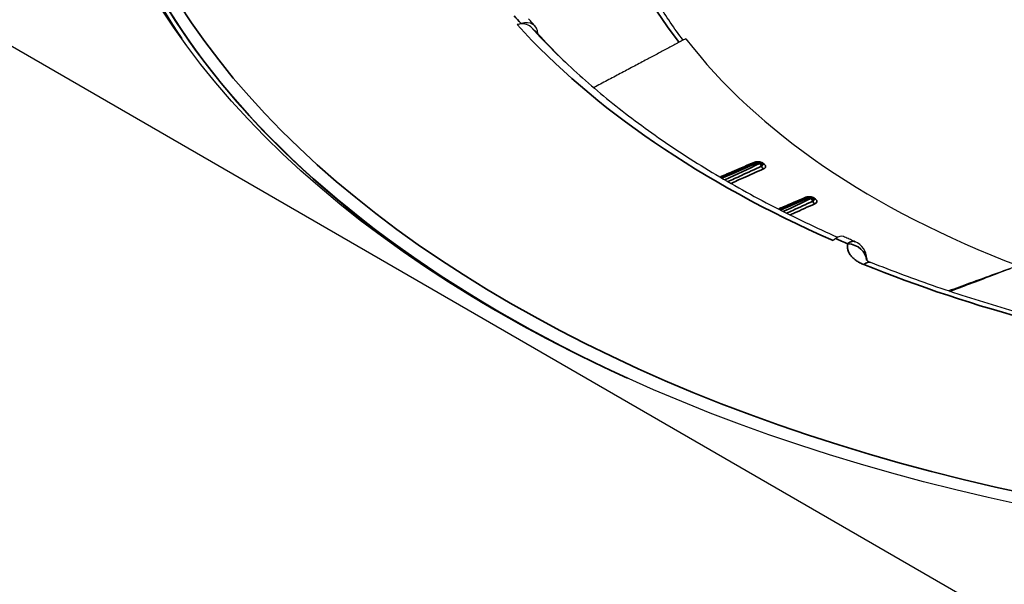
# Model space of a CAD drawing. Header units: millimetres. Extents: x -11430 to 11430, y -300 to 4365.
# Tile 6 of 31: x 2437 to 2462, y 1360 to 1375. Entities that reach past the tile are written whole.
import ezdxf

# ---------------------------------------------------------------- set-up
doc = ezdxf.new("R2010")
doc.units = ezdxf.units.MM
doc.header["$LTSCALE"] = 15
doc.layers.add('_Sichtbarkanten', color=7, linetype='Continuous', lineweight=25)
doc.layers.add('Sichtbar schmal (ISO)', color=7, linetype='Continuous', lineweight=35)

msp = doc.modelspace()

# ---------------------------------------------------------------- linework, layer by layer
at = {"layer": '_Sichtbarkanten'}
for p, q in [((2475.702, 1351.822), (2421.626, 1383.043)), ((2449.552, 1375.118), (2449.654, 1375.149)), ((2450.097, 1374.875), (2449.912, 1375.057)), ((2450.097, 1374.882), (2450.097, 1374.875)), ((2455.904, 1371.515), (2455.938, 1371.491)), ((2455.956, 1371.475), (2455.956, 1371.475)), ((2457.243, 1370.6), (2457.277, 1370.576)), ((2457.875, 1369.532), (2457.805, 1369.479))]:
    msp.add_line(p, q, dxfattribs=at)
msp.add_arc((2458.189, 1368.988), 0.5, 2.3344, 66.8393, dxfattribs=at)
msp.add_ellipse((2475.705, 1383.045), major_axis=(37.75, 0), ratio=0.57735, dxfattribs=at)
for centre, major_axis, ratio, start_param, end_param in [((2475.705, 1382.841), (-37.491, 0), 0.57735, 6.237108, 7.101573), ((2449.552, 1374.71), (0.37, 0.336), 0.72293, 0.040886, 0.989267), ((2449.654, 1374.741), (0.37, 0.336), 0.72293, 5.719109, 7.272452), ((2475.705, 1382.637), (-28.923, 0), 0.57735, 0.483433, 0.526007), ((2475.705, 1380.277), (-23.756, 0), 0.57735, 0.414751, 0.988448), ((2455.882, 1371.408), (0.0565, 0.0825), 0.622965, 6.283027, 6.283185), ((2457.221, 1370.493), (0.0563, 0.0826), 0.624367, 6.283017, 6.283185), ((2457.875, 1369.124), (0.201, 0.458), 0.494802, 0, 0.726665)]:
    msp.add_ellipse(centre, major_axis=major_axis, ratio=ratio, start_param=start_param, end_param=end_param, dxfattribs=at)
for points, knots in [([(2453.888, 1374.711), (2453.654, 1375.022), (2453.441, 1375.337), (2453.042, 1376), (2452.86, 1376.347), (2452.544, 1377.049), (2452.411, 1377.403), (2452.195, 1378.115), (2452.111, 1378.474), (2451.995, 1379.192), (2451.963, 1379.553), (2451.955, 1379.913)], [3.4336181, 3.4336181, 3.4336181, 3.4336181, 3.5085218, 3.5085218, 3.5891036, 3.5891036, 3.6696854, 3.6696854, 3.7502672, 3.7502672, 3.8308491, 3.8308491, 3.8308491, 3.8308491]), ([(2450.024, 1375.077), (2450.012, 1375.09), (2450, 1375.103), (2449.977, 1375.129), (2449.965, 1375.142), (2449.942, 1375.168), (2449.93, 1375.181), (2449.907, 1375.207), (2449.895, 1375.22), (2449.872, 1375.246), (2449.861, 1375.259), (2449.849, 1375.273)], [3.35975881, 3.35975881, 3.35975881, 3.35975881, 3.36242813, 3.36242813, 3.36509746, 3.36509746, 3.36776678, 3.36776678, 3.37043611, 3.37043611, 3.37310543, 3.37310543, 3.37310543, 3.37310543]), ([(2450.602, 1374.341), (2450.978, 1373.971), (2451.381, 1373.61), (2452.234, 1372.904), (2452.685, 1372.561), (2453.633, 1371.894), (2454.13, 1371.57), (2455.168, 1370.946), (2455.708, 1370.645), (2456.803, 1370.081), (2457.355, 1369.817), (2457.925, 1369.565)], [2.9721498, 2.9721498, 2.9721498, 2.9721498, 3.0496716, 3.0496716, 3.1271934, 3.1271934, 3.2047152, 3.2047152, 3.282237, 3.282237, 3.3562419, 3.3562419, 3.3562419, 3.3562419]), ([(2455.806, 1371.524), (2455.815, 1371.528), (2455.826, 1371.531), (2455.847, 1371.533), (2455.858, 1371.532), (2455.879, 1371.528), (2455.889, 1371.523), (2455.9, 1371.517), (2455.902, 1371.516), (2455.904, 1371.515)], [0.00015295, 0.00015295, 0.00015295, 0.00015295, 0.00639707, 0.00639707, 0.01282549, 0.01282549, 0.01931927, 0.01931927, 0.0205933, 0.0205933, 0.0205933, 0.0205933]), ([(2457.145, 1370.609), (2457.155, 1370.613), (2457.165, 1370.616), (2457.186, 1370.618), (2457.197, 1370.617), (2457.218, 1370.612), (2457.228, 1370.608), (2457.239, 1370.602), (2457.241, 1370.601), (2457.243, 1370.6)], [0.00015389, 0.00015389, 0.00015389, 0.00015389, 0.00639853, 0.00639853, 0.0128254, 0.0128254, 0.01931581, 0.01931581, 0.02054061, 0.02054061, 0.02054061, 0.02054061]), ([(2458.385, 1369.448), (2458.365, 1369.456), (2458.344, 1369.465), (2458.302, 1369.483), (2458.282, 1369.492), (2458.241, 1369.51), (2458.22, 1369.519), (2458.179, 1369.537), (2458.158, 1369.546), (2458.117, 1369.564), (2458.096, 1369.573), (2458.076, 1369.582)], [2.9100799, 2.9100799, 2.9100799, 2.9100799, 2.91274922, 2.91274922, 2.91541854, 2.91541854, 2.91808786, 2.91808786, 2.92075718, 2.92075718, 2.9234265, 2.9234265, 2.9234265, 2.9234265]), ([(2458.663, 1368.986), (2458.663, 1368.986), (2458.664, 1368.985), (2458.669, 1368.978), (2458.682, 1368.967), (2458.722, 1368.94), (2458.746, 1368.927), (2458.782, 1368.911), (2458.789, 1368.908), (2458.795, 1368.905)], [0.06108004, 0.06108004, 0.06108004, 0.06108004, 0.07235701, 0.07235701, 0.10576197, 0.10576197, 0.13345615, 0.13345615, 0.13931194, 0.13931194, 0.13931194, 0.13931194]), ([(2463.237, 1367.434), (2462.927, 1367.517), (2462.619, 1367.604), (2462.008, 1367.782), (2461.706, 1367.874), (2461.107, 1368.065), (2460.811, 1368.163), (2460.224, 1368.365), (2459.933, 1368.469), (2459.359, 1368.683), (2459.076, 1368.793), (2458.795, 1368.905)], [2.7065745, 2.7065745, 2.7065745, 2.7065745, 2.7412544, 2.7412544, 2.7759343, 2.7759343, 2.8106143, 2.8106143, 2.8452942, 2.8452942, 2.8799741, 2.8799741, 2.8799741, 2.8799741]), ([(2462.64, 1368.822), (2462.241, 1368.677), (2461.647, 1368.461), (2461.009, 1368.229), (2460.821, 1368.161)], [0, 0, 0, 0, 0.3333333, 0.4684492, 0.4684492, 0.4684492, 0.4684492]), ([(2460.859, 1368.148), (2461.01, 1368.206), (2461.556, 1368.412), (2462.073, 1368.607), (2462.431, 1368.743)], [0.5416271, 0.5416271, 0.5416271, 0.5416271, 0.6666667, 1, 1, 1, 1])]:
    msp.add_open_spline(points, degree=3, knots=knots, dxfattribs=at)
msp.add_rational_spline([(2453.963, 1374.751), (2452.834, 1374.151), (2451.551, 1373.472)], [1.21561557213, 1.16215901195, 1.10599809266], degree=2, dxfattribs=at)
for points in [[(2454.878, 1371.122), (2455.188, 1371.255), (2455.497, 1371.389), (2455.805, 1371.524)], [(2455.938, 1371.491), (2455.945, 1371.486), (2455.951, 1371.481), (2455.956, 1371.475)], [(2455.956, 1371.475), (2455.956, 1371.475), (2455.956, 1371.475), (2455.956, 1371.475)], [(2456.404, 1370.287), (2456.651, 1370.394), (2456.898, 1370.501), (2457.145, 1370.609)], [(2457.277, 1370.576), (2457.284, 1370.572), (2457.29, 1370.566), (2457.295, 1370.56)], [(2457.295, 1370.56), (2457.295, 1370.56), (2457.295, 1370.56), (2457.295, 1370.56)], [(2458.688, 1369.008), (2458.689, 1368.993), (2458.689, 1368.977), (2458.69, 1368.962)]]:
    msp.add_open_spline(points, degree=3, dxfattribs=at)
at = {"layer": 'Sichtbar schmal (ISO)'}
for p, q in [((2455.884, 1371.491), (2455.85, 1371.515)), ((2456.006, 1371.477), (2455.972, 1371.5)), ((2457.223, 1370.576), (2457.189, 1370.6)), ((2457.345, 1370.562), (2457.311, 1370.585))]:
    msp.add_line(p, q, dxfattribs=at)
msp.add_ellipse((2475.705, 1383.045), major_axis=(-37.241, 0), ratio=0.57735, dxfattribs=at)
for centre, major_axis, ratio, start_param, end_param in [((2475.705, 1380.283), (-23.994, 0), 0.57735, 5.696948, 6.701621), ((2475.705, 1382.854), (-37.49, 0), 0.57735, 6.237108, 7.184503), ((2475.705, 1382.63), (-37.482, 0), 0.57735, 0.024695, 0.372467), ((2475.705, 1383.045), (-29.423, 0), 0.57735, 0.470087, 0.483433), ((2475.705, 1383.045), (29.538, 0), 0.57735, 3.625026, 4.061358), ((2475.705, 1382.875), (29.132, 0), 0.57735, 3.625026, 3.673749), ((2455.746, 1371.602), (0.0395, -0.0919), 0.54789, 5.560127, 5.97339), ((2455.845, 1371.432), (-0.0399, 0.0917), 0.532105, 5.558206, 6.283188), ((2455.847, 1371.432), (0.0565, 0.0825), 0.622945, 0.000016, 0.800523), ((2455.882, 1371.408), (0.0565, 0.0825), 0.622965, 0, 0.800466), ((2455.881, 1371.407), (0.0428, -0.0904), 0.557959, 1.452309, 2.399289), ((2455.975, 1371.584), (-0.0565, -0.0825), 0.622404, 0.228508, 0.785201), ((2455.992, 1371.433), (-0.0408, 0.0913), 0.558884, 1.465041, 2.411473), ((2456.01, 1371.56), (-0.0565, -0.0825), 0.622302, 0.037467, 0.784982), ((2457.085, 1370.686), (0.0395, -0.0919), 0.547888, 5.563987, 5.967695), ((2457.184, 1370.517), (-0.0399, 0.0917), 0.532121, 5.560735, 6.283187), ((2457.187, 1370.517), (0.0563, 0.0826), 0.624338, 0.000007, 0.79903), ((2457.221, 1370.493), (0.0563, 0.0826), 0.624367, 0, 0.798987), ((2457.221, 1370.492), (0.0428, -0.0904), 0.558049, 1.456394, 2.401867), ((2457.314, 1370.669), (-0.0563, -0.0826), 0.625046, 0.230706, 0.783506), ((2457.331, 1370.519), (-0.0408, 0.0913), 0.55889, 1.469129, 2.415336), ((2457.349, 1370.645), (-0.0563, -0.0827), 0.624947, 0.036589, 0.783297), ((2475.705, 1383.045), (-29.423, 0), 0.57735, 0.919765, 0.933112), ((2458.189, 1368.988), (0.197, 0.46), 0.48609, 0, 0.721688), ((2458.189, 1368.988), (0.488, -0.107), 0.810036, 0.210479, 1.746522), ((2458.609, 1368.441), (0.186, 0.464), 0.466122, 6.283182, 6.994169), ((2458.189, 1368.988), (0.5, 0.02), 0.574587, 6.135386, 6.283185), ((2475.705, 1383.045), (-29.947, 0), 0.57735, 0.963218, 1.136617)]:
    msp.add_ellipse(centre, major_axis=major_axis, ratio=ratio, start_param=start_param, end_param=end_param, dxfattribs=at)
for points, knots in [([(2455.742, 1371.519), (2455.563, 1371.442), (2455.393, 1371.369), (2455.233, 1371.3), (2455.1, 1371.243), (2454.975, 1371.189), (2454.853, 1371.137)], [0, 0, 0, 0, 0.1428571, 0.1428571, 0.1428571, 0.2611494, 0.2611494, 0.2611494, 0.2611494]), ([(2455.972, 1371.5), (2455.963, 1371.506), (2455.955, 1371.511), (2455.945, 1371.515), (2455.935, 1371.519), (2455.925, 1371.523), (2455.914, 1371.526), (2455.903, 1371.529), (2455.892, 1371.532), (2455.88, 1371.533), (2455.869, 1371.535), (2455.857, 1371.536), (2455.845, 1371.536), (2455.833, 1371.537), (2455.821, 1371.536), (2455.809, 1371.535), (2455.797, 1371.534), (2455.785, 1371.532), (2455.774, 1371.529), (2455.763, 1371.526), (2455.752, 1371.523), (2455.742, 1371.519)], [0, 0, 0, 0, 0.142857, 0.142857, 0.142857, 0.285714, 0.285714, 0.285714, 0.428571, 0.428571, 0.428571, 0.571429, 0.571429, 0.571429, 0.714286, 0.714286, 0.714286, 0.857143, 0.857143, 0.857143, 1, 1, 1, 1]), ([(2455.884, 1371.49), (2455.884, 1371.49), (2455.884, 1371.49), (2455.884, 1371.49), (2455.885, 1371.49), (2455.885, 1371.491), (2455.885, 1371.491), (2455.884, 1371.491), (2455.884, 1371.491), (2455.884, 1371.491)], [0.0000001, 0.0000001, 0.0000001, 0.0000001, 0.3333333, 0.3333333, 0.3333333, 0.6666667, 0.6666667, 0.6666667, 0.9999996, 0.9999996, 0.9999996, 0.9999996]), ([(2455.06, 1371.016), (2455.174, 1371.069), (2455.292, 1371.123), (2455.413, 1371.179), (2455.58, 1371.256), (2455.755, 1371.337), (2455.937, 1371.42)], [0.7839948, 0.7839948, 0.7839948, 0.7839948, 0.875, 0.875, 0.875, 1, 1, 1, 1]), ([(2455.138, 1370.971), (2455.243, 1371.018), (2455.351, 1371.066), (2455.462, 1371.115), (2455.63, 1371.19), (2455.806, 1371.269), (2455.988, 1371.35)], [0.7923541, 0.7923541, 0.7923541, 0.7923541, 0.875, 0.875, 0.875, 1, 1, 1, 1]), ([(2455.937, 1371.42), (2455.941, 1371.422), (2455.946, 1371.425), (2455.949, 1371.427), (2455.953, 1371.43), (2455.956, 1371.433), (2455.958, 1371.436), (2455.961, 1371.439), (2455.963, 1371.442), (2455.964, 1371.445), (2455.965, 1371.448), (2455.965, 1371.452), (2455.965, 1371.455), (2455.965, 1371.458), (2455.964, 1371.462), (2455.963, 1371.465), (2455.961, 1371.468), (2455.959, 1371.472), (2455.956, 1371.475), (2455.956, 1371.475), (2455.956, 1371.475), (2455.956, 1371.475)], [0, 0, 0, 0, 0.1428571, 0.1428571, 0.1428571, 0.2857143, 0.2857143, 0.2857143, 0.4285714, 0.4285714, 0.4285714, 0.5714286, 0.5714286, 0.5714286, 0.7142857, 0.7142857, 0.7142857, 0.8571429, 0.8571429, 0.8571429, 0.860195, 0.860195, 0.860195, 0.860195]), ([(2455.988, 1371.35), (2455.998, 1371.354), (2456.006, 1371.359), (2456.013, 1371.364), (2456.02, 1371.369), (2456.026, 1371.375), (2456.031, 1371.381), (2456.036, 1371.387), (2456.039, 1371.393), (2456.042, 1371.399), (2456.044, 1371.406), (2456.045, 1371.412), (2456.045, 1371.419), (2456.045, 1371.426), (2456.043, 1371.432), (2456.04, 1371.439), (2456.037, 1371.446), (2456.033, 1371.452), (2456.027, 1371.459), (2456.021, 1371.465), (2456.015, 1371.471), (2456.006, 1371.477)], [0, 0, 0, 0, 0.142857, 0.142857, 0.142857, 0.285714, 0.285714, 0.285714, 0.428571, 0.428571, 0.428571, 0.571429, 0.571429, 0.571429, 0.714286, 0.714286, 0.714286, 0.857143, 0.857143, 0.857143, 1, 1, 1, 1]), ([(2457.081, 1370.603), (2456.884, 1370.518), (2456.695, 1370.437), (2456.514, 1370.359), (2456.468, 1370.34), (2456.422, 1370.32), (2456.377, 1370.301)], [0, 0, 0, 0, 0.125, 0.125, 0.125, 0.1568716, 0.1568716, 0.1568716, 0.1568716]), ([(2456.594, 1370.191), (2456.646, 1370.216), (2456.7, 1370.24), (2456.754, 1370.265), (2456.921, 1370.342), (2457.095, 1370.422), (2457.276, 1370.506)], [0.834346, 0.834346, 0.834346, 0.834346, 0.875, 0.875, 0.875, 1, 1, 1, 1]), ([(2457.311, 1370.585), (2457.304, 1370.59), (2457.296, 1370.594), (2457.288, 1370.598), (2457.28, 1370.602), (2457.271, 1370.605), (2457.262, 1370.608), (2457.252, 1370.611), (2457.243, 1370.614), (2457.233, 1370.616), (2457.223, 1370.618), (2457.212, 1370.619), (2457.202, 1370.62), (2457.192, 1370.621), (2457.181, 1370.621), (2457.171, 1370.621), (2457.16, 1370.621), (2457.15, 1370.62), (2457.14, 1370.618), (2457.129, 1370.617), (2457.119, 1370.615), (2457.109, 1370.612), (2457.099, 1370.61), (2457.09, 1370.607), (2457.081, 1370.603)], [0, 0, 0, 0, 0.125, 0.125, 0.125, 0.25, 0.25, 0.25, 0.375, 0.375, 0.375, 0.5, 0.5, 0.5, 0.625, 0.625, 0.625, 0.75, 0.75, 0.75, 0.875, 0.875, 0.875, 1, 1, 1, 1]), ([(2457.276, 1370.506), (2457.281, 1370.508), (2457.285, 1370.51), (2457.288, 1370.513), (2457.292, 1370.515), (2457.295, 1370.518), (2457.298, 1370.521), (2457.3, 1370.524), (2457.302, 1370.527), (2457.303, 1370.53), (2457.304, 1370.534), (2457.305, 1370.537), (2457.304, 1370.54), (2457.304, 1370.544), (2457.304, 1370.547), (2457.302, 1370.55), (2457.301, 1370.554), (2457.298, 1370.557), (2457.295, 1370.56), (2457.295, 1370.56), (2457.295, 1370.56), (2457.295, 1370.56)], [0, 0, 0, 0, 0.1428571, 0.1428571, 0.1428571, 0.2857143, 0.2857143, 0.2857143, 0.4285714, 0.4285714, 0.4285714, 0.5714286, 0.5714286, 0.5714286, 0.7142857, 0.7142857, 0.7142857, 0.8571429, 0.8571429, 0.8571429, 0.8598147, 0.8598147, 0.8598147, 0.8598147]), ([(2457.327, 1370.436), (2457.337, 1370.44), (2457.345, 1370.445), (2457.352, 1370.45), (2457.359, 1370.455), (2457.365, 1370.461), (2457.37, 1370.466), (2457.375, 1370.472), (2457.379, 1370.479), (2457.381, 1370.485), (2457.383, 1370.491), (2457.384, 1370.498), (2457.384, 1370.504), (2457.384, 1370.511), (2457.382, 1370.518), (2457.379, 1370.524), (2457.376, 1370.531), (2457.372, 1370.537), (2457.366, 1370.544), (2457.361, 1370.55), (2457.354, 1370.556), (2457.345, 1370.562)], [0, 0, 0, 0, 0.142857, 0.142857, 0.142857, 0.285714, 0.285714, 0.285714, 0.428571, 0.428571, 0.428571, 0.571429, 0.571429, 0.571429, 0.714286, 0.714286, 0.714286, 0.857143, 0.857143, 0.857143, 1, 1, 1, 1]), ([(2456.682, 1370.147), (2456.722, 1370.165), (2456.762, 1370.183), (2456.803, 1370.202), (2456.97, 1370.276), (2457.145, 1370.354), (2457.327, 1370.436)], [0.844546, 0.844546, 0.844546, 0.844546, 0.875, 0.875, 0.875, 1, 1, 1, 1]), ([(2458.609, 1368.85), (2458.572, 1368.865), (2458.537, 1368.881), (2458.503, 1368.899), (2458.501, 1368.9), (2458.499, 1368.901), (2458.498, 1368.902), (2458.466, 1368.919), (2458.437, 1368.937), (2458.41, 1368.956), (2458.406, 1368.958), (2458.403, 1368.96), (2458.4, 1368.963), (2458.375, 1368.981), (2458.351, 1369), (2458.33, 1369.02), (2458.326, 1369.023), (2458.322, 1369.027), (2458.318, 1369.031), (2458.299, 1369.05), (2458.282, 1369.069), (2458.267, 1369.089), (2458.263, 1369.094), (2458.258, 1369.1), (2458.254, 1369.106), (2458.241, 1369.124), (2458.23, 1369.143), (2458.22, 1369.163), (2458.217, 1369.17), (2458.213, 1369.177), (2458.21, 1369.184), (2458.202, 1369.202), (2458.196, 1369.221), (2458.191, 1369.239), (2458.189, 1369.248), (2458.187, 1369.257), (2458.186, 1369.266), (2458.183, 1369.283), (2458.181, 1369.3), (2458.181, 1369.317), (2458.181, 1369.328), (2458.181, 1369.339), (2458.182, 1369.349), (2458.183, 1369.365), (2458.185, 1369.381), (2458.189, 1369.396)], [0, 0, 0, 0, 0.125, 0.125, 0.125, 0.132216, 0.132216, 0.132216, 0.25, 0.25, 0.25, 0.264405, 0.264405, 0.264405, 0.375, 0.375, 0.375, 0.396649, 0.396649, 0.396649, 0.5, 0.5, 0.5, 0.528876, 0.528876, 0.528876, 0.625, 0.625, 0.625, 0.66112, 0.66112, 0.66112, 0.75, 0.75, 0.75, 0.793293, 0.793293, 0.793293, 0.875, 0.875, 0.875, 0.925706, 0.925706, 0.925706, 1, 1, 1, 1])]:
    msp.add_open_spline(points, degree=3, knots=knots, dxfattribs=at)
for points in [[(2455.848, 1371.515), (2455.527, 1371.375), (2455.212, 1371.239), (2454.905, 1371.106)], [(2454.982, 1371.061), (2455.276, 1371.201), (2455.577, 1371.344), (2455.884, 1371.49)], [(2457.187, 1370.6), (2456.928, 1370.487), (2456.677, 1370.378), (2456.433, 1370.272)], [(2456.507, 1370.235), (2456.741, 1370.346), (2456.98, 1370.46), (2457.223, 1370.576)]]:
    msp.add_open_spline(points, degree=3, dxfattribs=at)

doc.saveas('drawing.dxf')
